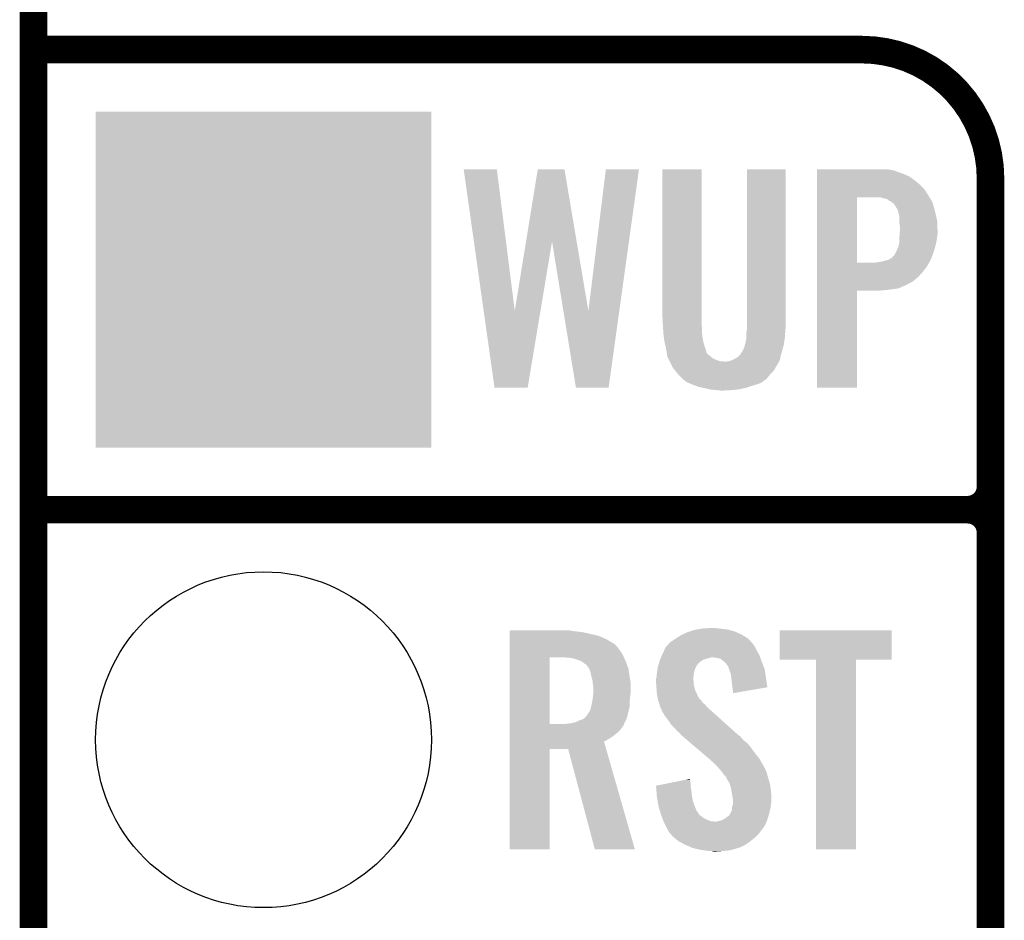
# Model space of a CAD drawing. Extents: x -4.5 to 27.4, y -3.9 to 53.4.
# Tile 14 of 47: x -1.3 to 4.1, y 14.2 to 19.2. Entities that reach past the tile are written whole.
import ezdxf

# ---------------------------------------------------------------- set-up
doc = ezdxf.new("R2010")
doc.units = 0
doc.layers.get('0').update_dxf_attribs({"linetype": 'CONTINUOUS'})
for name, color, linetype in [('CAN_LIN_SBC_CLICK_V101_GKO', 5, 'CONTINUOUS'), ('CAN_LIN_SBC_CLICK_V101_GTO', 14, 'CONTINUOUS'), ('CAN_LIN_SBC_CLICK_V101_GTS', 12, 'CONTINUOUS')]:
    doc.layers.add(name, color=color, linetype=linetype)

# ---------------------------------------------------------------- blocks, each defined once
blk = doc.blocks.new('ROUND_20')
blk.add_circle((0, 0), 0.9271)
blk = doc.blocks.new('SQUARE_23')
blk.add_solid([(0.9271, 0.9271), (0.9271, -0.9271), (-0.9271, 0.9271), (-0.9271, -0.9271)])

msp = doc.modelspace()

# ---------------------------------------------------------------- linework, layer by layer
at = {"layer": 'CAN_LIN_SBC_CLICK_V101_GKO', "const_width": 0.1524}
msp.add_lwpolyline([(-1.27, -3.81), (-1.27, 28.575)], dxfattribs=at)
at = {"layer": 'CAN_LIN_SBC_CLICK_V101_GTO', "const_width": 0.1524}
for points in [[(-1.27, 19.05), (3.302, 19.05)], [(4.0132, -0.5588), (4.0132, 18.3388)], [(-1.27, 16.51), (3.8862, 16.51)], [(-1.27, 16.51), (3.8862, 16.51)], [(4.0132, 14.097), (4.0132, 16.383)]]:
    msp.add_lwpolyline(points, dxfattribs=at)
for points in [[(4.0132, 18.3388, 0.4142136), (3.302, 19.05)], [(3.8862, 16.51, 0.4142136), (4.0132, 16.637)], [(4.0132, 16.383, 0.4142136), (3.8862, 16.51)], [(4.0132, 16.383, 0.4142136), (3.8862, 16.51)]]:
    msp.add_lwpolyline(points, format="xyb", dxfattribs=at)
at = {"layer": 'CAN_LIN_SBC_CLICK_V101_GTO'}
for points in [[(1.104928, 18.38958), (1.104924, 18.389598), (1.287782, 18.38958), (1.104924, 18.389598)], [(1.215238, 17.60743), (1.104928, 18.38958), (1.386864, 17.60743), (1.287782, 18.38958)], [(1.44909, 17.99069), (1.513856, 18.389582), (1.728532, 17.99069), (1.661164, 18.389582)], [(1.513856, 18.389582), (1.51386, 18.3896), (1.661164, 18.389582), (1.51386, 18.3896)], [(1.793258, 17.60743), (1.889776, 18.389576), (1.963946, 17.60743), (2.072638, 18.389576)], [(1.889776, 18.389576), (1.88978, 18.3896), (2.072638, 18.389576), (1.88978, 18.3896)], [(2.20218, 17.57426), (2.2022, 18.389578), (2.41808, 17.57426), (2.41808, 18.389578)], [(2.2022, 18.389578), (2.202202, 18.3896), (2.41808, 18.389578), (2.202202, 18.3896)], [(2.66954, 17.57426), (2.66956, 18.389578), (2.8829, 17.57426), (2.8829, 18.389578)], [(2.66956, 18.389578), (2.669562, 18.3896), (2.8829, 18.389578), (2.669562, 18.3896)], [(3.05564, 18.38706), (3.055642, 18.3896), (3.459478, 18.38706), (3.439158, 18.3896)], [(3.05564, 18.381978), (3.05564, 18.38706), (3.48234, 18.381978), (3.459478, 18.38706)], [(3.05564, 18.36166), (3.05564, 18.381978), (3.538218, 18.36166), (3.48234, 18.381978)], [(3.05564, 18.348958), (3.05564, 18.36166), (3.56616, 18.348958), (3.538218, 18.36166)], [(3.05564, 18.32864), (3.05564, 18.348958), (3.5941, 18.32864), (3.56616, 18.348958)], [(3.05564, 18.305782), (3.05564, 18.32864), (3.622038, 18.305782), (3.5941, 18.32864)], [(3.055638, 18.24482), (3.05564, 18.280378), (3.6703, 18.24482), (3.64744, 18.280378)], [(3.05564, 18.280378), (3.05564, 18.305782), (3.64744, 18.280378), (3.622038, 18.305782)], [(3.055632, 17.874002), (3.055638, 18.23464), (3.2766, 17.874002), (3.276602, 18.23464)], [(3.055638, 18.23466), (3.055638, 18.24482), (3.676398, 18.23466), (3.6703, 18.24482)], [(3.055638, 18.23464), (3.055638, 18.23466), (3.276602, 18.23464), (3.38328, 18.23466)], [(3.42138, 18.22958), (3.403604, 18.23466), (3.679446, 18.22958), (3.676398, 18.23466)], [(3.436622, 18.227038), (3.42138, 18.22958), (3.680972, 18.227038), (3.679446, 18.22958)], [(3.44678, 18.221958), (3.436622, 18.227038), (3.68402, 18.221958), (3.680972, 18.227038)], [(3.451864, 18.216878), (3.44678, 18.221958), (3.687068, 18.216878), (3.68402, 18.221958)], [(3.456944, 18.21434), (3.451864, 18.216878), (3.68859, 18.21434), (3.687068, 18.216878)], [(3.459486, 18.214336), (3.456944, 18.21434), (3.688594, 18.214336), (3.68859, 18.21434)], [(3.46964, 18.20672), (3.459486, 18.214336), (3.693162, 18.20672), (3.688594, 18.214336)], [(3.479802, 18.199096), (3.46964, 18.20672), (3.69528, 18.199096), (3.693162, 18.20672)], [(3.4925, 18.17878), (3.479802, 18.199096), (3.700922, 18.17878), (3.69528, 18.199096)], [(3.50012, 18.16608), (3.4925, 18.17878), (3.70445, 18.16608), (3.700922, 18.17878)], [(3.50266, 18.161), (3.50012, 18.16608), (3.70586, 18.161), (3.70445, 18.16608)], [(3.50266, 18.160996), (3.50266, 18.161), (3.705862, 18.160996), (3.70586, 18.161)], [(3.50266, 18.158456), (3.50266, 18.160996), (3.706466, 18.158456), (3.705862, 18.160996)], [(3.50774, 18.14068), (3.50266, 18.158456), (3.710698, 18.14068), (3.706466, 18.158456)], [(3.51028, 18.125438), (3.50774, 18.14068), (3.714328, 18.125438), (3.710698, 18.14068)], [(3.51028, 18.107658), (3.51028, 18.125438), (3.71856, 18.107658), (3.714328, 18.125438)], [(3.51028, 18.089878), (3.51028, 18.107658), (3.719302, 18.089878), (3.71856, 18.107658)], [(3.51282, 18.074638), (3.51028, 18.089878), (3.719936, 18.074638), (3.719302, 18.089878)], [(3.511842, 18.034), (3.51282, 18.0467), (3.7211, 18.034), (3.7211, 18.0467)], [(3.51282, 18.0467), (3.51282, 18.074638), (3.7211, 18.0467), (3.719936, 18.074638)], [(3.51028, 18.013682), (3.510474, 18.01622), (3.718242, 18.013682), (3.71856, 18.01622)], [(3.51028, 17.995902), (3.51028, 18.013682), (3.71602, 17.995902), (3.718242, 18.013682)], [(3.51028, 17.985738), (3.51028, 17.995902), (3.71376, 17.985738), (3.71602, 17.995902)], [(3.510474, 18.01622), (3.511842, 18.034), (3.71856, 18.01622), (3.7211, 18.034)], [(1.386864, 17.60743), (1.44909, 17.99069), (1.528672, 17.60743), (1.592558, 17.99069)], [(1.65525, 17.60743), (1.592558, 17.99069), (1.793258, 17.60743), (1.728532, 17.99069)], [(3.482338, 17.914622), (3.49758, 17.9451), (3.69316, 17.914622), (3.70332, 17.9451)], [(3.49758, 17.9451), (3.505198, 17.962878), (3.70332, 17.9451), (3.708168, 17.962878)], [(3.505198, 17.962878), (3.507456, 17.97304), (3.708168, 17.962878), (3.71094, 17.97304)], [(3.507456, 17.97304), (3.51028, 17.985738), (3.71094, 17.97304), (3.71376, 17.985738)], [(3.411218, 17.87906), (3.428992, 17.884138), (3.677496, 17.87906), (3.68046, 17.884138)], [(3.428992, 17.884138), (3.429, 17.88414), (3.68046, 17.884138), (3.68046, 17.88414)], [(3.429, 17.88414), (3.449316, 17.889218), (3.68046, 17.88414), (3.682576, 17.889218)], [(3.449316, 17.889218), (3.467098, 17.899378), (3.682576, 17.889218), (3.686808, 17.899378)], [(3.467098, 17.899378), (3.482338, 17.91462), (3.686808, 17.899378), (3.693158, 17.91462)], [(3.482338, 17.91462), (3.482338, 17.914622), (3.693158, 17.91462), (3.69316, 17.914622)], [(3.05563, 17.82318), (3.055632, 17.85366), (3.63982, 17.82318), (3.66268, 17.85366)], [(3.055632, 17.87398), (3.055632, 17.874002), (3.375658, 17.87398), (3.2766, 17.874002)], [(3.055632, 17.85366), (3.055632, 17.87398), (3.66268, 17.85366), (3.674534, 17.87398)], [(3.375658, 17.87398), (3.3909, 17.87652), (3.674534, 17.87398), (3.676014, 17.87652)], [(3.3909, 17.87652), (3.411218, 17.87906), (3.676014, 17.87652), (3.677496, 17.87906)], [(3.05563, 17.795238), (3.05563, 17.82318), (3.614418, 17.795238), (3.63982, 17.82318)], [(3.05563, 17.769838), (3.05563, 17.795238), (3.583938, 17.769838), (3.614418, 17.795238)], [(3.055628, 17.72412), (3.05563, 17.73174), (3.45186, 17.72412), (3.505196, 17.73174)], [(3.055628, 17.71904), (3.055628, 17.72412), (3.395982, 17.71904), (3.45186, 17.72412)], [(3.05563, 17.74952), (3.05563, 17.769838), (3.545842, 17.74952), (3.583938, 17.769838)], [(3.05563, 17.73174), (3.05563, 17.74952), (3.505196, 17.73174), (3.545842, 17.74952)], [(3.05562, 17.183122), (3.055628, 17.719018), (3.276578, 17.183122), (3.2766, 17.719018)], [(3.055628, 17.719018), (3.055628, 17.71904), (3.2766, 17.719018), (3.395982, 17.71904)], [(1.275078, 17.18312), (1.215238, 17.60743), (1.457944, 17.18312), (1.528672, 17.60743)], [(1.724656, 17.183118), (1.65525, 17.60743), (1.904982, 17.183118), (1.963946, 17.60743)], [(2.20434, 17.53108), (2.20218, 17.57426), (2.41808, 17.53108), (2.41808, 17.57426)], [(2.66954, 17.526), (2.66954, 17.57426), (2.8829, 17.526), (2.8829, 17.57426)], [(2.20472, 17.52346), (2.20434, 17.53108), (2.41917, 17.52346), (2.41808, 17.53108)], [(2.205356, 17.513298), (2.20472, 17.52346), (2.42062, 17.513298), (2.41917, 17.52346)], [(2.206944, 17.4879), (2.205356, 17.513298), (2.42062, 17.4879), (2.42062, 17.513298)], [(2.666998, 17.49552), (2.66954, 17.510762), (2.88036, 17.49552), (2.88163, 17.510762)], [(2.66954, 17.510762), (2.66954, 17.526), (2.88163, 17.510762), (2.8829, 17.526)], [(2.20726, 17.48282), (2.206944, 17.4879), (2.421128, 17.48282), (2.42062, 17.4879)], [(2.209802, 17.4625), (2.20726, 17.48282), (2.42316, 17.4625), (2.421128, 17.48282)], [(2.21234, 17.442182), (2.209802, 17.4625), (2.426854, 17.442182), (2.42316, 17.4625)], [(2.65938, 17.426938), (2.66446, 17.449802), (2.873416, 17.426938), (2.876464, 17.449802)], [(2.66446, 17.480282), (2.666998, 17.49552), (2.87927, 17.480282), (2.88036, 17.49552)], [(2.66446, 17.45996), (2.66446, 17.480282), (2.87782, 17.45996), (2.87927, 17.480282)], [(2.66446, 17.449802), (2.66446, 17.45996), (2.876464, 17.449802), (2.87782, 17.45996)], [(2.2141, 17.434558), (2.21234, 17.442182), (2.42824, 17.434558), (2.426854, 17.442182)], [(2.21996, 17.40916), (2.2141, 17.434558), (2.43586, 17.40916), (2.42824, 17.434558)], [(2.224534, 17.386296), (2.21996, 17.40916), (2.44348, 17.386296), (2.43586, 17.40916)], [(2.64668, 17.388844), (2.64922, 17.39646), (2.863306, 17.388844), (2.865482, 17.39646)], [(2.64922, 17.39646), (2.654302, 17.40916), (2.865482, 17.39646), (2.869112, 17.40916)], [(2.654302, 17.40916), (2.657928, 17.421858), (2.869112, 17.40916), (2.87274, 17.421858)], [(2.657928, 17.421858), (2.65938, 17.426938), (2.87274, 17.421858), (2.873416, 17.426938)], [(2.22504, 17.383758), (2.224534, 17.386296), (2.443482, 17.383758), (2.44348, 17.386296)], [(2.225994, 17.376138), (2.22504, 17.383758), (2.446022, 17.376138), (2.443482, 17.383758)], [(2.227264, 17.365978), (2.225994, 17.376138), (2.453644, 17.365978), (2.446022, 17.376138)], [(2.22758, 17.363442), (2.227264, 17.365978), (2.457872, 17.363442), (2.453644, 17.365978)], [(2.22885, 17.358358), (2.22758, 17.363442), (2.466342, 17.358358), (2.457872, 17.363442)], [(2.230118, 17.353282), (2.22885, 17.358358), (2.47142, 17.353282), (2.466342, 17.358358)], [(2.23266, 17.348198), (2.230118, 17.353282), (2.476504, 17.348198), (2.47142, 17.353282)], [(2.23774, 17.33804), (2.23266, 17.348198), (2.49682, 17.33804), (2.476504, 17.348198)], [(2.58572, 17.3355), (2.600958, 17.34312), (2.84988, 17.3355), (2.851784, 17.34312)], [(2.600958, 17.34312), (2.605398, 17.345658), (2.851784, 17.34312), (2.85242, 17.345658)], [(2.605398, 17.345658), (2.614288, 17.350738), (2.85242, 17.345658), (2.85242, 17.350738)], [(2.614288, 17.350738), (2.61874, 17.353282), (2.85242, 17.350738), (2.853146, 17.353282)], [(2.61874, 17.353282), (2.63144, 17.365982), (2.853146, 17.353282), (2.856774, 17.365982)], [(2.63144, 17.365982), (2.644142, 17.386302), (2.856774, 17.365982), (2.86258, 17.386302)], [(2.644142, 17.386302), (2.64668, 17.388844), (2.86258, 17.386302), (2.863306, 17.388844)], [(2.24155, 17.33042), (2.23774, 17.33804), (2.517142, 17.33042), (2.49682, 17.33804)], [(2.24282, 17.32788), (2.24155, 17.33042), (2.542538, 17.32788), (2.517142, 17.33042)], [(2.246628, 17.320262), (2.24282, 17.32788), (2.84226, 17.320262), (2.84607, 17.32788)], [(2.25679, 17.29994), (2.246628, 17.320262), (2.829562, 17.29994), (2.84226, 17.320262)], [(2.260598, 17.292322), (2.25679, 17.29994), (2.825328, 17.292322), (2.829562, 17.29994)], [(2.272792, 17.27708), (2.260598, 17.292322), (2.816858, 17.27708), (2.825328, 17.292322)], [(2.555242, 17.32788), (2.570482, 17.330422), (2.84607, 17.32788), (2.84734, 17.330422)], [(2.570482, 17.330422), (2.585712, 17.335498), (2.84734, 17.330422), (2.84988, 17.335498)], [(2.585712, 17.335498), (2.58572, 17.3355), (2.84988, 17.335498), (2.84988, 17.3355)], [(2.28092, 17.26692), (2.272792, 17.27708), (2.806698, 17.26692), (2.816858, 17.27708)], [(2.289632, 17.256758), (2.28092, 17.26692), (2.796538, 17.256758), (2.806698, 17.26692)], [(2.29616, 17.24914), (2.289632, 17.256758), (2.790442, 17.24914), (2.796538, 17.256758)], [(2.31394, 17.231362), (2.29616, 17.24914), (2.77622, 17.231362), (2.790442, 17.24914)], [(2.313946, 17.231358), (2.31394, 17.231362), (2.776218, 17.231358), (2.77622, 17.231362)], [(2.334258, 17.21612), (2.313946, 17.231358), (2.754448, 17.21612), (2.776218, 17.231358)], [(1.457942, 17.1831), (1.275078, 17.18312), (1.457942, 17.1831), (1.457944, 17.18312)], [(1.90498, 17.1831), (1.724656, 17.183118), (1.90498, 17.1831), (1.904982, 17.183118)], [(2.3368, 17.213582), (2.334258, 17.21612), (2.750822, 17.213582), (2.754448, 17.21612)], [(2.33681, 17.213578), (2.3368, 17.213582), (2.750818, 17.213578), (2.750822, 17.213582)], [(2.3429, 17.21104), (2.33681, 17.213578), (2.748276, 17.21104), (2.750818, 17.213578)], [(2.35509, 17.20596), (2.3429, 17.21104), (2.735582, 17.20596), (2.748276, 17.21104)], [(2.36728, 17.20088), (2.35509, 17.20596), (2.72034, 17.20088), (2.735582, 17.20596)], [(2.387094, 17.19326), (2.36728, 17.20088), (2.69494, 17.19326), (2.72034, 17.20088)], [(2.400298, 17.188182), (2.387094, 17.19326), (2.679702, 17.188182), (2.69494, 17.19326)], [(2.424, 17.183102), (2.400298, 17.188182), (2.66446, 17.183102), (2.679702, 17.188182)], [(2.43586, 17.18056), (2.424, 17.183102), (2.653446, 17.18056), (2.66446, 17.183102)], [(2.457874, 17.17548), (2.43586, 17.18056), (2.631438, 17.17548), (2.653446, 17.18056)], [(3.276578, 17.1831), (3.05562, 17.183122), (3.276578, 17.1831), (3.276578, 17.183122)], [(2.46888, 17.17294), (2.457874, 17.17548), (2.611118, 17.17294), (2.631438, 17.17548)], [(2.49936, 17.1704), (2.46888, 17.17294), (2.5908, 17.1704), (2.611118, 17.17294)], [(2.52222, 17.16786), (2.49936, 17.1704), (2.542542, 17.16786), (2.5908, 17.1704)], [(1.35892, 15.84198), (1.358922, 15.84452), (1.69672, 15.84198), (1.67894, 15.84452)], [(1.35892, 15.83944), (1.35892, 15.84198), (1.7145, 15.83944), (1.69672, 15.84198)], [(1.35892, 15.83436), (1.35892, 15.83944), (1.75768, 15.83436), (1.7145, 15.83944)], [(1.35892, 15.814038), (1.35892, 15.83436), (1.849122, 15.814038), (1.75768, 15.83436)], [(2.283458, 15.80388), (2.308862, 15.81912), (2.666366, 15.80388), (2.6416, 15.81912)], [(2.308862, 15.81912), (2.341882, 15.834362), (2.6416, 15.81912), (2.60894, 15.834362)], [(2.341882, 15.834362), (2.350004, 15.8369), (2.60894, 15.834362), (2.6035, 15.8369)], [(2.350004, 15.8369), (2.38252, 15.84706), (2.6035, 15.8369), (2.567942, 15.84706)], [(2.38252, 15.84706), (2.413, 15.85214), (2.567942, 15.84706), (2.53238, 15.85214)], [(2.413, 15.85214), (2.428242, 15.85468), (2.53238, 15.85214), (2.506978, 15.85468)], [(2.428242, 15.85468), (2.48158, 15.85722), (2.506978, 15.85468), (2.494282, 15.85722)], [(2.84988, 15.681982), (2.8499, 15.844498), (3.467078, 15.681982), (3.4671, 15.844498)], [(2.8499, 15.844498), (2.849902, 15.84452), (3.4671, 15.844498), (2.849902, 15.84452)], [(1.35892, 15.79372), (1.35892, 15.814038), (1.89484, 15.79372), (1.849122, 15.814038)], [(1.35892, 15.77086), (1.35892, 15.79372), (1.93294, 15.77086), (1.89484, 15.79372)], [(1.35892, 15.768318), (1.35892, 15.77086), (1.93802, 15.768318), (1.93294, 15.77086)], [(1.35892, 15.758158), (1.35892, 15.768318), (1.94818, 15.758158), (1.93802, 15.768318)], [(2.231602, 15.76324), (2.236256, 15.768316), (2.705102, 15.76324), (2.702562, 15.768316)], [(2.236256, 15.768316), (2.247904, 15.781022), (2.702562, 15.768316), (2.690916, 15.781022)], [(2.247904, 15.781022), (2.252978, 15.78356), (2.690916, 15.781022), (2.68859, 15.78356)], [(2.252978, 15.78356), (2.26568, 15.791178), (2.68859, 15.78356), (2.681608, 15.791178)], [(2.26568, 15.791178), (2.276344, 15.798798), (2.681608, 15.791178), (2.674622, 15.798798)], [(2.276344, 15.798798), (2.283458, 15.80388), (2.674622, 15.798798), (2.666366, 15.80388)], [(1.358918, 15.712438), (1.35892, 15.73784), (1.9812, 15.712438), (1.96342, 15.73784)], [(1.358918, 15.69466), (1.358918, 15.712438), (1.989406, 15.69466), (1.9812, 15.712438)], [(1.35892, 15.73784), (1.35892, 15.758158), (1.96342, 15.73784), (1.94818, 15.758158)], [(2.198912, 15.704818), (2.20218, 15.71244), (2.73812, 15.704818), (2.733964, 15.71244)], [(2.20218, 15.71244), (2.211662, 15.73276), (2.733964, 15.71244), (2.72288, 15.73276)], [(2.211662, 15.73276), (2.219962, 15.75054), (2.72288, 15.73276), (2.71399, 15.75054)], [(2.219962, 15.75054), (2.222288, 15.753078), (2.71399, 15.75054), (2.71272, 15.753078)], [(2.222288, 15.753078), (2.231602, 15.76324), (2.71272, 15.753078), (2.705102, 15.76324)], [(1.358912, 15.326382), (1.358918, 15.69466), (1.57988, 15.326382), (1.579902, 15.69466)], [(1.691642, 15.69212), (1.66116, 15.69466), (1.99058, 15.69212), (1.989406, 15.69466)], [(1.71704, 15.687038), (1.691642, 15.69212), (1.992924, 15.687038), (1.99058, 15.69212)], [(1.739898, 15.67942), (1.71704, 15.687038), (1.99644, 15.67942), (1.992924, 15.687038)], [(1.75768, 15.671798), (1.739898, 15.67942), (1.999404, 15.671798), (1.99644, 15.67942)], [(1.77038, 15.66164), (1.75768, 15.671798), (2.003354, 15.66164), (1.999404, 15.671798)], [(1.778002, 15.656558), (1.77038, 15.66164), (2.00533, 15.656558), (2.003354, 15.66164)], [(1.78562, 15.64894), (1.778002, 15.656558), (2.008294, 15.64894), (2.00533, 15.656558)], [(2.17968, 15.651478), (2.181858, 15.6591), (2.39268, 15.651478), (2.39776, 15.6591)], [(2.181858, 15.6591), (2.182584, 15.66164), (2.39776, 15.6591), (2.4003, 15.66164)], [(2.182584, 15.66164), (2.185488, 15.6718), (2.4003, 15.66164), (2.413, 15.6718)], [(2.185488, 15.6718), (2.18694, 15.676882), (2.413, 15.6718), (2.420622, 15.676882)], [(2.18694, 15.676882), (2.189114, 15.681958), (2.420622, 15.676882), (2.428236, 15.681958)], [(2.189114, 15.681958), (2.192382, 15.68958), (2.428236, 15.681958), (2.453642, 15.68958)], [(2.192382, 15.68958), (2.194558, 15.69466), (2.453642, 15.68958), (2.473958, 15.69466)], [(2.194558, 15.69466), (2.198912, 15.704818), (2.74175, 15.69466), (2.73812, 15.704818)], [(2.501898, 15.69212), (2.481578, 15.69466), (2.742656, 15.69212), (2.74175, 15.69466)], [(2.522216, 15.687042), (2.501898, 15.69212), (2.74447, 15.687042), (2.742656, 15.69212)], [(2.544446, 15.66926), (2.522216, 15.687042), (2.75082, 15.66926), (2.74447, 15.687042)], [(2.547618, 15.666722), (2.544446, 15.66926), (2.751836, 15.666722), (2.75082, 15.66926)], [(2.555238, 15.6591), (2.547618, 15.666722), (2.754884, 15.6591), (2.751836, 15.666722)], [(2.560318, 15.648944), (2.555238, 15.6591), (2.758946, 15.648944), (2.754884, 15.6591)], [(3.050518, 15.68196), (2.84988, 15.681982), (3.467078, 15.68196), (3.467078, 15.681982)], [(3.05052, 15.681938), (3.050518, 15.68196), (3.27152, 15.681938), (3.467078, 15.68196)], [(3.05054, 14.635502), (3.05052, 15.681938), (3.271498, 14.635502), (3.27152, 15.681938)], [(1.796508, 15.633696), (1.78562, 15.64894), (2.01422, 15.633696), (2.008294, 15.64894)], [(1.79832, 15.631158), (1.796508, 15.633696), (2.014602, 15.631158), (2.01422, 15.633696)], [(1.80594, 15.608298), (1.79832, 15.631158), (2.01803, 15.608298), (2.014602, 15.631158)], [(1.81102, 15.58544), (1.80594, 15.608298), (2.02146, 15.58544), (2.01803, 15.608298)], [(2.16916, 15.582902), (2.170936, 15.60068), (2.372676, 15.582902), (2.3749, 15.60068)], [(2.170936, 15.60068), (2.1717, 15.6083), (2.3749, 15.60068), (2.37617, 15.6083)], [(2.1717, 15.6083), (2.172872, 15.61592), (2.37617, 15.6083), (2.37744, 15.61592)], [(2.172872, 15.61592), (2.175216, 15.631158), (2.37744, 15.61592), (2.38252, 15.631158)], [(2.175216, 15.631158), (2.17678, 15.641322), (2.38252, 15.631158), (2.387602, 15.641322)], [(2.17678, 15.641322), (2.17968, 15.651478), (2.387602, 15.641322), (2.39268, 15.651478)], [(2.565394, 15.643866), (2.560318, 15.648944), (2.760978, 15.643866), (2.758946, 15.648944)], [(2.5654, 15.641324), (2.565394, 15.643866), (2.761994, 15.641324), (2.760978, 15.643866)], [(2.569212, 15.631158), (2.5654, 15.641324), (2.76606, 15.631158), (2.761994, 15.641324)], [(2.57302, 15.621), (2.569212, 15.631158), (2.767664, 15.621), (2.76606, 15.631158)], [(2.580638, 15.598142), (2.57302, 15.621), (2.771274, 15.598142), (2.767664, 15.621)], [(1.811656, 15.5829), (1.81102, 15.58544), (2.02184, 15.5829), (2.02146, 15.58544)], [(1.8161, 15.565118), (1.811656, 15.5829), (2.025074, 15.565118), (2.02184, 15.5829)], [(1.81723, 15.554958), (1.8161, 15.565118), (2.02692, 15.554958), (2.025074, 15.565118)], [(1.81864, 15.54226), (1.81723, 15.554958), (2.02692, 15.54226), (2.02692, 15.554958)], [(2.16662, 15.572742), (2.168524, 15.580358), (2.37236, 15.572742), (2.37236, 15.580358)], [(2.16662, 15.570198), (2.16662, 15.572742), (2.37236, 15.570198), (2.37236, 15.572742)], [(2.16662, 15.560038), (2.16662, 15.570198), (2.3749, 15.560038), (2.37236, 15.570198)], [(2.16771, 15.544798), (2.16662, 15.560038), (2.3749, 15.544798), (2.3749, 15.560038)], [(2.168524, 15.580358), (2.16916, 15.582902), (2.37236, 15.580358), (2.372676, 15.582902)], [(2.582244, 15.5829), (2.580638, 15.598142), (2.77368, 15.5829), (2.771274, 15.598142)], [(2.58572, 15.54988), (2.582244, 15.5829), (2.778386, 15.54988), (2.77368, 15.5829)], [(2.58826, 15.52956), (2.58572, 15.54988), (2.78128, 15.52956), (2.778386, 15.54988)], [(1.82118, 15.527018), (1.81864, 15.54226), (2.02692, 15.527018), (2.02692, 15.54226)], [(1.81903, 15.4813), (1.820788, 15.50416), (2.02438, 15.4813), (2.02692, 15.50416)], [(1.820788, 15.50416), (1.82118, 15.50924), (2.02692, 15.50416), (2.02692, 15.50924)], [(1.82118, 15.50924), (1.82118, 15.527018), (2.02692, 15.50924), (2.02692, 15.527018)], [(2.16916, 15.52448), (2.16771, 15.544798), (2.37998, 15.52448), (2.3749, 15.544798)], [(2.169942, 15.514318), (2.16916, 15.52448), (2.38252, 15.514318), (2.37998, 15.52448)], [(2.1717, 15.49146), (2.169942, 15.514318), (2.39307, 15.49146), (2.38252, 15.514318)], [(2.588262, 15.529556), (2.58826, 15.52956), (2.78128, 15.529556), (2.78128, 15.52956)], [(2.5908, 15.51178), (2.588262, 15.529556), (2.678642, 15.51178), (2.78128, 15.529556)], [(2.5908, 15.496566), (2.5908, 15.51178), (2.5908, 15.496566), (2.678642, 15.51178)], [(1.809044, 15.425418), (1.81356, 15.44574), (2.02184, 15.425418), (2.02184, 15.44574)], [(1.81356, 15.44574), (1.815252, 15.455902), (2.02184, 15.44574), (2.02184, 15.455902)], [(1.815252, 15.455902), (1.81864, 15.47622), (2.02184, 15.455902), (2.02387, 15.47622)], [(1.81864, 15.47622), (1.81903, 15.4813), (2.02387, 15.47622), (2.02438, 15.4813)], [(2.173548, 15.481296), (2.1717, 15.49146), (2.39776, 15.481296), (2.39307, 15.49146)], [(2.174012, 15.478754), (2.173548, 15.481296), (2.397766, 15.478754), (2.39776, 15.481296)], [(2.174472, 15.47622), (2.174012, 15.478754), (2.4003, 15.47622), (2.397766, 15.478754)], [(2.175858, 15.468598), (2.174472, 15.47622), (2.405382, 15.468598), (2.4003, 15.47622)], [(2.17678, 15.46352), (2.175858, 15.468598), (2.41046, 15.46352), (2.405382, 15.468598)], [(2.178474, 15.45844), (2.17678, 15.46352), (2.41554, 15.45844), (2.41046, 15.46352)], [(2.183554, 15.443198), (2.178474, 15.45844), (2.425702, 15.443198), (2.41554, 15.45844)], [(2.1844, 15.440658), (2.183554, 15.443198), (2.428878, 15.440658), (2.425702, 15.443198)], [(2.186306, 15.43304), (2.1844, 15.440658), (2.438402, 15.43304), (2.428878, 15.440658)], [(1.783078, 15.372078), (1.79832, 15.39494), (2.008942, 15.372078), (2.01422, 15.39494)], [(1.79832, 15.39494), (1.803398, 15.402556), (2.01422, 15.39494), (2.016124, 15.402556)], [(1.803398, 15.402556), (1.80848, 15.42288), (2.016124, 15.402556), (2.021204, 15.42288)], [(1.80848, 15.42288), (1.809044, 15.425418), (2.021204, 15.42288), (2.02184, 15.425418)], [(2.189478, 15.420342), (2.186306, 15.43304), (2.449284, 15.420342), (2.438402, 15.43304)], [(2.19253, 15.415258), (2.189478, 15.420342), (2.45364, 15.415258), (2.449284, 15.420342)], [(2.1971, 15.407642), (2.19253, 15.415258), (2.462528, 15.407642), (2.45364, 15.415258)], [(2.199006, 15.40002), (2.1971, 15.407642), (2.47142, 15.40002), (2.462528, 15.407642)], [(2.199638, 15.397486), (2.199006, 15.40002), (2.474242, 15.397486), (2.47142, 15.40002)], [(2.202178, 15.39494), (2.199638, 15.397486), (2.477076, 15.39494), (2.474242, 15.397486)], [(2.214878, 15.372082), (2.202178, 15.39494), (2.502522, 15.372082), (2.477076, 15.39494)], [(1.663698, 15.32636), (1.67894, 15.3289), (1.990088, 15.32636), (1.990724, 15.3289)], [(1.67894, 15.3289), (1.699212, 15.331434), (1.990724, 15.3289), (1.991358, 15.331434)], [(1.699212, 15.331434), (1.69926, 15.33144), (1.991358, 15.331434), (1.991362, 15.33144)], [(1.69926, 15.33144), (1.710692, 15.33398), (1.991362, 15.33144), (1.993898, 15.33398)], [(1.710692, 15.33398), (1.722118, 15.336518), (1.993898, 15.33398), (1.99505, 15.336518)], [(1.722118, 15.336518), (1.74244, 15.34668), (1.99505, 15.336518), (1.99967, 15.34668)], [(1.74244, 15.34668), (1.765296, 15.3543), (1.99967, 15.34668), (2.003134, 15.3543)], [(1.765296, 15.3543), (1.772914, 15.361918), (2.003134, 15.3543), (2.006598, 15.361918)], [(1.772914, 15.361918), (1.783078, 15.372078), (2.006598, 15.361918), (2.008942, 15.372078)], [(2.23266, 15.34922), (2.214878, 15.372082), (2.527972, 15.34922), (2.502522, 15.372082)], [(2.25044, 15.32382), (2.23266, 15.34922), (2.556248, 15.32382), (2.527972, 15.34922)], [(1.35891, 15.293338), (1.358912, 15.31112), (1.968498, 15.293338), (1.9812, 15.31112)], [(1.35891, 15.2781), (1.35891, 15.293338), (1.953258, 15.2781), (1.968498, 15.293338)], [(1.35891, 15.26032), (1.35891, 15.2781), (1.9304, 15.26032), (1.953258, 15.2781)], [(1.358912, 15.32636), (1.358912, 15.326382), (1.663698, 15.32636), (1.57988, 15.326382)], [(1.358912, 15.321276), (1.358912, 15.32636), (1.988818, 15.321276), (1.990088, 15.32636)], [(1.358912, 15.31112), (1.358912, 15.321276), (1.9812, 15.31112), (1.988818, 15.321276)], [(2.268222, 15.30604), (2.25044, 15.32382), (2.576042, 15.30604), (2.556248, 15.32382)], [(2.283458, 15.28826), (2.268222, 15.30604), (2.595834, 15.28826), (2.576042, 15.30604)], [(2.296158, 15.278102), (2.283458, 15.28826), (2.607142, 15.278102), (2.595834, 15.28826)], [(2.30378, 15.267942), (2.296158, 15.278102), (2.618452, 15.267942), (2.607142, 15.278102)], [(1.35891, 15.245082), (1.35891, 15.26032), (1.907542, 15.245082), (1.9304, 15.26032)], [(1.35891, 15.229824), (1.35891, 15.245082), (1.879604, 15.229824), (1.907542, 15.245082)], [(1.35891, 15.1892), (1.35891, 15.229824), (1.891234, 15.1892), (1.879604, 15.229824)], [(2.306322, 15.265398), (2.30378, 15.267942), (2.621284, 15.265398), (2.618452, 15.267942)], [(2.309302, 15.262858), (2.306322, 15.265398), (2.62636, 15.262858), (2.621284, 15.265398)], [(2.321218, 15.2527), (2.309302, 15.262858), (2.63652, 15.2527), (2.62636, 15.262858)], [(2.339098, 15.237458), (2.321218, 15.2527), (2.649222, 15.237458), (2.63652, 15.2527)], [(2.359956, 15.219678), (2.339098, 15.237458), (2.672082, 15.219678), (2.649222, 15.237458)], [(1.3589, 14.635502), (1.35891, 15.189178), (1.579858, 14.635502), (1.57988, 15.189178)], [(1.35891, 15.189178), (1.35891, 15.1892), (1.57988, 15.189178), (1.681462, 15.1892)], [(1.828796, 14.635496), (1.681462, 15.1892), (2.049748, 14.635496), (1.891234, 15.1892)], [(2.38975, 15.19428), (2.359956, 15.219678), (2.6924, 15.19428), (2.672082, 15.219678)], [(2.422526, 15.16634), (2.38975, 15.19428), (2.71272, 15.16634), (2.6924, 15.19428)], [(2.455304, 15.138398), (2.422526, 15.16634), (2.735582, 15.138398), (2.71272, 15.16634)], [(2.46126, 15.13332), (2.455304, 15.138398), (2.738546, 15.13332), (2.735582, 15.138398)], [(2.48412, 15.113), (2.46126, 15.13332), (2.750398, 15.113), (2.738546, 15.13332)], [(2.489202, 15.10792), (2.48412, 15.113), (2.75336, 15.10792), (2.750398, 15.113)], [(2.494284, 15.102838), (2.489202, 15.10792), (2.755902, 15.102838), (2.75336, 15.10792)], [(2.501904, 15.095218), (2.494284, 15.102838), (2.76098, 15.095218), (2.755902, 15.102838)], [(2.504442, 15.09268), (2.501904, 15.095218), (2.76225, 15.09268), (2.76098, 15.095218)], [(2.519998, 15.0749), (2.504442, 15.09268), (2.77114, 15.0749), (2.76225, 15.09268)], [(2.52222, 15.07236), (2.519998, 15.0749), (2.772094, 15.07236), (2.77114, 15.0749)], [(2.53492, 15.05712), (2.52222, 15.07236), (2.777808, 15.05712), (2.772094, 15.07236)], [(2.536612, 15.054582), (2.53492, 15.05712), (2.778758, 15.054582), (2.777808, 15.05712)], [(2.16664, 14.986004), (2.254384, 15.003778), (2.35712, 14.986004), (2.35712, 15.003778)], [(2.254384, 15.003778), (2.32962, 15.019018), (2.35712, 15.003778), (2.35458, 15.019018)], [(2.32962, 15.019018), (2.35458, 15.024074), (2.35458, 15.019018), (2.35458, 15.024074)], [(2.545078, 15.041882), (2.536612, 15.054582), (2.782224, 15.041882), (2.778758, 15.054582)], [(2.555232, 15.034264), (2.545078, 15.041882), (2.784302, 15.034264), (2.782224, 15.041882)], [(2.55524, 15.026646), (2.555232, 15.034264), (2.78638, 15.026646), (2.784302, 15.034264)], [(2.555246, 15.02664), (2.55524, 15.026646), (2.78638, 15.02664), (2.78638, 15.026646)], [(2.557778, 15.024102), (2.555246, 15.02664), (2.787162, 15.024102), (2.78638, 15.02664)], [(2.570478, 15.003782), (2.557778, 15.024102), (2.793414, 15.003782), (2.787162, 15.024102)], [(2.57429, 14.993618), (2.570478, 15.003782), (2.79654, 14.993618), (2.793414, 15.003782)], [(2.166844, 14.983458), (2.16664, 14.986004), (2.35712, 14.983458), (2.35712, 14.986004)], [(2.168868, 14.95806), (2.166844, 14.983458), (2.3622, 14.95806), (2.35712, 14.983458)], [(2.171094, 14.93012), (2.168868, 14.95806), (2.36474, 14.93012), (2.3622, 14.95806)], [(2.578098, 14.983462), (2.57429, 14.993618), (2.797896, 14.983462), (2.79654, 14.993618)], [(2.58334, 14.95552), (2.578098, 14.983462), (2.80162, 14.95552), (2.797896, 14.983462)], [(2.58572, 14.94282), (2.58334, 14.95552), (2.802414, 14.94282), (2.80162, 14.95552)], [(2.1717, 14.922498), (2.171094, 14.93012), (2.366128, 14.922498), (2.36474, 14.93012)], [(2.175396, 14.90218), (2.1717, 14.922498), (2.369822, 14.90218), (2.366128, 14.922498)], [(2.180476, 14.87424), (2.175396, 14.90218), (2.37998, 14.87424), (2.369822, 14.90218)], [(2.590378, 14.914882), (2.58572, 14.94282), (2.80416, 14.914882), (2.802414, 14.94282)], [(2.5908, 14.912342), (2.590378, 14.914882), (2.80416, 14.912342), (2.80416, 14.914882)], [(2.5908, 14.90218), (2.5908, 14.912342), (2.80416, 14.90218), (2.80416, 14.912342)], [(2.5908, 14.8844), (2.5908, 14.90218), (2.80162, 14.8844), (2.80416, 14.90218)], [(2.18186, 14.86662), (2.180476, 14.87424), (2.38303, 14.86662), (2.37998, 14.87424)], [(2.187476, 14.84884), (2.18186, 14.86662), (2.390144, 14.84884), (2.38303, 14.86662)], [(2.188278, 14.8463), (2.187476, 14.84884), (2.39268, 14.8463), (2.390144, 14.84884)], [(2.190684, 14.838678), (2.188278, 14.8463), (2.39776, 14.838678), (2.39268, 14.8463)], [(2.57556, 14.831062), (2.580638, 14.841222), (2.790952, 14.831062), (2.794, 14.841222)], [(2.580638, 14.841222), (2.58572, 14.851384), (2.794, 14.841222), (2.796258, 14.851384)], [(2.58572, 14.864082), (2.585722, 14.866622), (2.79908, 14.864082), (2.799396, 14.866622)], [(2.58572, 14.851384), (2.58572, 14.864082), (2.796258, 14.851384), (2.79908, 14.864082)], [(2.585722, 14.866622), (2.5908, 14.881864), (2.799396, 14.866622), (2.801302, 14.881864)], [(2.5908, 14.881864), (2.5908, 14.8844), (2.801302, 14.881864), (2.80162, 14.8844)], [(2.193892, 14.828518), (2.190684, 14.838678), (2.402844, 14.828518), (2.39776, 14.838678)], [(2.1971, 14.818358), (2.193892, 14.828518), (2.415544, 14.818358), (2.402844, 14.828518)], [(2.201166, 14.808198), (2.1971, 14.818358), (2.428242, 14.808198), (2.415544, 14.818358)], [(2.205228, 14.79804), (2.201166, 14.808198), (2.44856, 14.79804), (2.428242, 14.808198)], [(2.208276, 14.79042), (2.205228, 14.79804), (2.468882, 14.79042), (2.44856, 14.79804)], [(2.209292, 14.78788), (2.208276, 14.79042), (2.491742, 14.78788), (2.468882, 14.79042)], [(2.210308, 14.78534), (2.209292, 14.78788), (2.77622, 14.78534), (2.777066, 14.78788)], [(2.21234, 14.78026), (2.210308, 14.78534), (2.773678, 14.78026), (2.77622, 14.78534)], [(2.499362, 14.78788), (2.50952, 14.79042), (2.777066, 14.78788), (2.777912, 14.79042)], [(2.50952, 14.79042), (2.522222, 14.792962), (2.777912, 14.79042), (2.77876, 14.792962)], [(2.522222, 14.792962), (2.54508, 14.803122), (2.77876, 14.792962), (2.782146, 14.803122)], [(2.54508, 14.803122), (2.56201, 14.81582), (2.782146, 14.803122), (2.78638, 14.81582)], [(2.56201, 14.81582), (2.5654, 14.818362), (2.78638, 14.81582), (2.787142, 14.818362)], [(2.5654, 14.818362), (2.57048, 14.82344), (2.787142, 14.818362), (2.788664, 14.82344)], [(2.57048, 14.82344), (2.57556, 14.831062), (2.788664, 14.82344), (2.790952, 14.831062)], [(2.2225, 14.75994), (2.21234, 14.78026), (2.763518, 14.75994), (2.773678, 14.78026)], [(2.22377, 14.7574), (2.2225, 14.75994), (2.76098, 14.7574), (2.763518, 14.75994)], [(2.22758, 14.74978), (2.22377, 14.7574), (2.7559, 14.74978), (2.76098, 14.7574)], [(2.234636, 14.73708), (2.22758, 14.74978), (2.74574, 14.73708), (2.7559, 14.74978)], [(2.240278, 14.726922), (2.234636, 14.73708), (2.738966, 14.726922), (2.74574, 14.73708)], [(2.245362, 14.721838), (2.240278, 14.726922), (2.735578, 14.721838), (2.738966, 14.726922)], [(2.250438, 14.71676), (2.245362, 14.721838), (2.7305, 14.71676), (2.735578, 14.721838)], [(2.252978, 14.711684), (2.250438, 14.71676), (2.725424, 14.711684), (2.7305, 14.71676)], [(2.25891, 14.7066), (2.252978, 14.711684), (2.72034, 14.7066), (2.725424, 14.711684)], [(2.276688, 14.69136), (2.25891, 14.7066), (2.702562, 14.69136), (2.72034, 14.7066)], [(2.28854, 14.6812), (2.276688, 14.69136), (2.689498, 14.6812), (2.702562, 14.69136)], [(2.302828, 14.67358), (2.28854, 14.6812), (2.6797, 14.67358), (2.689498, 14.6812)], [(1.579858, 14.63548), (1.3589, 14.635502), (1.579858, 14.63548), (1.579858, 14.635502)], [(2.049752, 14.63548), (1.828796, 14.635496), (2.049752, 14.63548), (2.049748, 14.635496)], [(2.32664, 14.66088), (2.302828, 14.67358), (2.66065, 14.66088), (2.6797, 14.67358)], [(2.33245, 14.658338), (2.32664, 14.66088), (2.656838, 14.658338), (2.66065, 14.66088)], [(2.338252, 14.6558), (2.33245, 14.658338), (2.654296, 14.6558), (2.656838, 14.658338)], [(2.344058, 14.65326), (2.338252, 14.6558), (2.64668, 14.65326), (2.654296, 14.6558)], [(2.361478, 14.645638), (2.344058, 14.65326), (2.631438, 14.645638), (2.64668, 14.65326)], [(2.367278, 14.6431), (2.361478, 14.645638), (2.622552, 14.6431), (2.631438, 14.645638)], [(2.37744, 14.64056), (2.367278, 14.6431), (2.61366, 14.64056), (2.622552, 14.6431)], [(2.40792, 14.63294), (2.37744, 14.64056), (2.588262, 14.63294), (2.61366, 14.64056)], [(2.44348, 14.62786), (2.40792, 14.63294), (2.56286, 14.62786), (2.588262, 14.63294)], [(2.46126, 14.62532), (2.44348, 14.62786), (2.53238, 14.62532), (2.56286, 14.62786)], [(2.484118, 14.62278), (2.473958, 14.62532), (2.499362, 14.62278), (2.53238, 14.62532)], [(3.271498, 14.63548), (3.05054, 14.635502), (3.271498, 14.63548), (3.271498, 14.635502)]]:
    msp.add_solid(points, dxfattribs=at)

# ---------------------------------------------------------------- block references
at = {"layer": 'CAN_LIN_SBC_CLICK_V101_GTS'}
for name, p in [('SQUARE_23', (0, 17.78)), ('ROUND_20', (0, 15.24))]:
    msp.add_blockref(name, p, dxfattribs=at)

doc.saveas('drawing.dxf')
